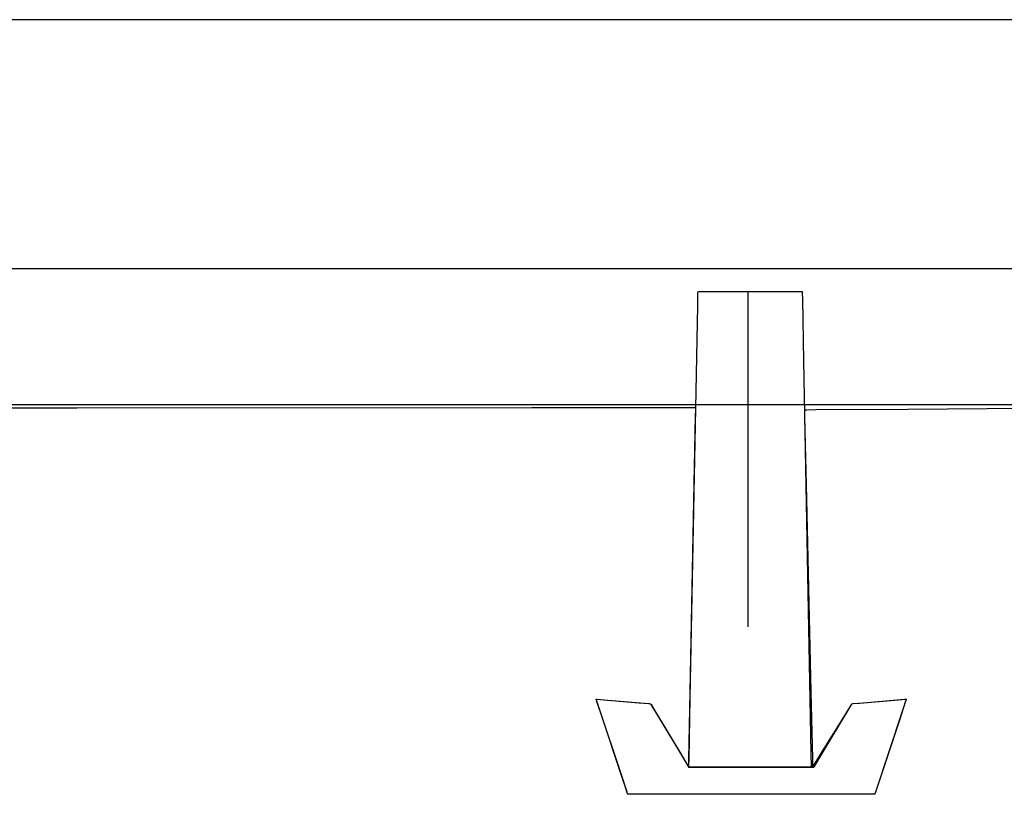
# Model space of a CAD drawing. Extents: x -3.81 to 3.8, y -2.54 to 5.19.
# Tile 89 of 93: x -1.62 to -1.43, y 4.61 to 4.76. Entities that reach past the tile are written whole.
import ezdxf

# ---------------------------------------------------------------- set-up
doc = ezdxf.new("R2010")
doc.units = 0

msp = doc.modelspace()

# ---------------------------------------------------------------- linework, layer by layer
at = {"layer": 'Layer 1', "color": 7, "linetype": 'CONTINUOUS'}
for p, q in [((-1.394553, 4.75741), (-1.663736, 4.75741)), ((-1.337883, 4.709666), (-1.663736, 4.709666)), ((-1.491045, 4.702569), (-1.490999, 4.704995)), ((-1.490999, 4.704995), (-1.490992, 4.705323)), ((-1.490992, 4.705323), (-1.490992, 4.705323)), ((-1.490992, 4.705323), (-1.490992, 4.705323)), ((-1.490992, 4.705323), (-1.490992, 4.705323)), ((-1.490992, 4.705323), (-1.490992, 4.705323)), ((-1.490992, 4.705323), (-1.490992, 4.705323)), ((-1.490992, 4.705323), (-1.490992, 4.705323)), ((-1.490992, 4.705323), (-1.490992, 4.705323)), ((-1.490992, 4.705323), (-1.490992, 4.705323)), ((-1.490992, 4.705323), (-1.490992, 4.705323)), ((-1.490992, 4.705323), (-1.490992, 4.705323)), ((-1.490992, 4.705323), (-1.490992, 4.705323)), ((-1.490992, 4.705323), (-1.490991, 4.705323)), ((-1.490991, 4.705323), (-1.490978, 4.705323)), ((-1.490978, 4.705323), (-1.490917, 4.705323)), ((-1.490917, 4.705323), (-1.490657, 4.705323)), ((-1.490657, 4.705323), (-1.488081, 4.705323)), ((-1.488081, 4.705323), (-1.471028, 4.705323)), ((-1.481445, 4.705323), (-1.481445, 4.705323)), ((-1.481445, 4.705323), (-1.481445, 4.705323)), ((-1.481445, 4.705323), (-1.481445, 4.705323)), ((-1.481445, 4.705323), (-1.481445, 4.705323)), ((-1.481445, 4.705323), (-1.481445, 4.705323)), ((-1.481445, 4.705323), (-1.481445, 4.705323)), ((-1.481445, 4.705323), (-1.481445, 4.705323)), ((-1.481445, 4.705323), (-1.481445, 4.705322)), ((-1.481445, 4.705322), (-1.481445, 4.705312)), ((-1.481445, 4.705312), (-1.481445, 4.705262)), ((-1.481445, 4.705262), (-1.481445, 4.705047)), ((-1.481445, 4.705047), (-1.481445, 4.702758)), ((-1.471028, 4.705323), (-1.471028, 4.705323)), ((-1.471028, 4.705323), (-1.471028, 4.705323)), ((-1.471028, 4.705323), (-1.471028, 4.705323)), ((-1.471028, 4.705323), (-1.471028, 4.705323)), ((-1.471028, 4.705323), (-1.471028, 4.705323)), ((-1.471028, 4.705323), (-1.471028, 4.705322)), ((-1.471028, 4.705322), (-1.471028, 4.705316)), ((-1.471028, 4.705316), (-1.471027, 4.70526)), ((-1.471027, 4.70526), (-1.471021, 4.704981)), ((-1.471021, 4.704981), (-1.470999, 4.703795)), ((-1.492475, 4.627468), (-1.491045, 4.702569)), ((-1.481445, 4.702758), (-1.481445, 4.641087)), ((-1.470999, 4.703795), (-1.470775, 4.692033)), ((-1.470775, 4.692033), (-1.469344, 4.616932)), ((-1.614838, 4.683623), (-1.657584, 4.683623)), ((-1.30238, 4.683623), (-1.614838, 4.683623)), ((-1.610052, 4.682988), (-1.63828, 4.682971)), ((-1.522821, 4.683041), (-1.610052, 4.682988)), ((-1.49482, 4.683057), (-1.522821, 4.683041)), ((-1.492071, 4.683059), (-1.49482, 4.683057)), ((-1.4915, 4.683059), (-1.492071, 4.683059)), ((-1.491447, 4.68306), (-1.4915, 4.683059)), ((-1.491461, 4.681438), (-1.491436, 4.682734)), ((-1.491433, 4.68306), (-1.491447, 4.68306)), ((-1.491436, 4.682734), (-1.49143, 4.683016)), ((-1.49143, 4.68306), (-1.491433, 4.68306)), ((-1.491429, 4.68306), (-1.49143, 4.68306)), ((-1.49143, 4.68306), (-1.49143, 4.68306)), ((-1.49143, 4.683016), (-1.491429, 4.683059)), ((-1.491429, 4.683059), (-1.491429, 4.68306)), ((-1.491429, 4.68306), (-1.491429, 4.68306)), ((-1.491429, 4.68306), (-1.491429, 4.68306)), ((-1.470594, 4.682607), (-1.470595, 4.682607)), ((-1.470595, 4.682607), (-1.470595, 4.682607)), ((-1.470595, 4.682607), (-1.470595, 4.682607)), ((-1.470595, 4.682607), (-1.470595, 4.682607)), ((-1.470595, 4.682607), (-1.470595, 4.682606)), ((-1.470595, 4.682606), (-1.470595, 4.682605)), ((-1.470595, 4.682605), (-1.470595, 4.682599)), ((-1.470595, 4.682599), (-1.470594, 4.682574)), ((-1.470535, 4.682607), (-1.470594, 4.682607)), ((-1.470594, 4.682574), (-1.470588, 4.682315)), ((-1.470588, 4.682315), (-1.47056, 4.681063)), ((-1.470152, 4.68261), (-1.470535, 4.682607)), ((-1.468388, 4.68262), (-1.470152, 4.68261)), ((-1.450792, 4.68273), (-1.468388, 4.68262)), ((-1.396412, 4.683068), (-1.450792, 4.68273)), ((-1.49171, 4.668505), (-1.491461, 4.681438)), ((-1.47056, 4.681063), (-1.470271, 4.668319)), ((-1.492482, 4.62854), (-1.49171, 4.668505)), ((-1.470271, 4.668319), (-1.469371, 4.628616)), ((-1.51052, 4.62719), (-1.510524, 4.627201)), ((-1.510524, 4.627201), (-1.510524, 4.627201)), ((-1.510524, 4.627201), (-1.510524, 4.627201)), ((-1.510524, 4.627201), (-1.510524, 4.627201)), ((-1.510524, 4.627201), (-1.510524, 4.627201)), ((-1.510524, 4.627201), (-1.510524, 4.627201)), ((-1.510524, 4.627201), (-1.510524, 4.627201)), ((-1.510524, 4.627201), (-1.510523, 4.627201)), ((-1.510523, 4.627199), (-1.510524, 4.627201)), ((-1.510524, 4.627201), (-1.510524, 4.627201)), ((-1.510524, 4.627201), (-1.510524, 4.627201)), ((-1.510524, 4.627201), (-1.510524, 4.627201)), ((-1.510524, 4.627201), (-1.510524, 4.627201)), ((-1.510524, 4.627201), (-1.510524, 4.627201)), ((-1.510524, 4.627201), (-1.510524, 4.627201)), ((-1.510524, 4.627201), (-1.510524, 4.627201)), ((-1.510524, 4.627201), (-1.510524, 4.627201)), ((-1.510524, 4.627201), (-1.510523, 4.627201)), ((-1.510523, 4.627201), (-1.510519, 4.627201)), ((-1.510523, 4.627201), (-1.510521, 4.627201)), ((-1.510511, 4.627161), (-1.510523, 4.627199)), ((-1.510521, 4.627201), (-1.510495, 4.627199)), ((-1.510495, 4.627115), (-1.51052, 4.62719)), ((-1.510519, 4.627201), (-1.510479, 4.627198)), ((-1.510322, 4.626597), (-1.510511, 4.627161)), ((-1.510495, 4.627199), (-1.510371, 4.627189)), ((-1.510381, 4.626772), (-1.510495, 4.627115)), ((-1.510479, 4.627198), (-1.510289, 4.627182)), ((-1.510371, 4.627189), (-1.509063, 4.627079)), ((-1.510289, 4.627182), (-1.508349, 4.62702)), ((-1.509063, 4.627079), (-1.500452, 4.62636)), ((-1.508349, 4.62702), (-1.502307, 4.626515)), ((-1.49273, 4.615712), (-1.492482, 4.62854)), ((-1.492699, 4.615706), (-1.492475, 4.627468)), ((-1.469371, 4.628616), (-1.46908, 4.615769)), ((-1.46002, 4.626453), (-1.451409, 4.627172)), ((-1.459306, 4.626513), (-1.453264, 4.627017)), ((-1.453264, 4.627017), (-1.451308, 4.627181)), ((-1.4512, 4.62679), (-1.452331, 4.623396)), ((-1.451152, 4.626934), (-1.451915, 4.624645)), ((-1.451409, 4.627172), (-1.451086, 4.627199)), ((-1.451308, 4.627181), (-1.451112, 4.627197)), ((-1.451089, 4.627123), (-1.4512, 4.62679)), ((-1.45108, 4.627151), (-1.451152, 4.626934)), ((-1.451112, 4.627197), (-1.45107, 4.627201)), ((-1.451066, 4.627193), (-1.451089, 4.627123)), ((-1.451086, 4.627199), (-1.451065, 4.627201)), ((-1.451065, 4.627196), (-1.45108, 4.627151)), ((-1.45107, 4.627201), (-1.451063, 4.627201)), ((-1.451064, 4.627199), (-1.451066, 4.627193)), ((-1.451065, 4.627201), (-1.451063, 4.627201)), ((-1.451064, 4.6272), (-1.451065, 4.627196)), ((-1.451063, 4.627201), (-1.451064, 4.627199)), ((-1.451063, 4.627201), (-1.451064, 4.6272)), ((-1.451063, 4.627201), (-1.451063, 4.627201)), ((-1.451063, 4.627201), (-1.451063, 4.627201)), ((-1.451063, 4.627201), (-1.451063, 4.627201)), ((-1.451063, 4.627201), (-1.451063, 4.627201)), ((-1.451063, 4.627201), (-1.451063, 4.627201)), ((-1.451063, 4.627201), (-1.451063, 4.627201)), ((-1.451063, 4.627201), (-1.451063, 4.627201)), ((-1.451063, 4.627201), (-1.451063, 4.627201)), ((-1.451063, 4.627201), (-1.451063, 4.627201)), ((-1.451063, 4.627201), (-1.451063, 4.627201)), ((-1.451063, 4.627201), (-1.451063, 4.627201)), ((-1.451063, 4.627201), (-1.451063, 4.627201)), ((-1.451063, 4.627201), (-1.451063, 4.627201)), ((-1.451063, 4.627201), (-1.451063, 4.627201)), ((-1.509241, 4.62335), (-1.510381, 4.626772)), ((-1.505301, 4.611525), (-1.510322, 4.626597)), ((-1.502307, 4.626515), (-1.500352, 4.626352)), ((-1.500452, 4.62636), (-1.500129, 4.626333)), ((-1.500352, 4.626352), (-1.500156, 4.626335)), ((-1.500156, 4.626335), (-1.500113, 4.626332)), ((-1.500129, 4.626333), (-1.500108, 4.626331)), ((-1.500113, 4.626332), (-1.500107, 4.626331)), ((-1.500108, 4.626331), (-1.500107, 4.626331)), ((-1.500107, 4.626331), (-1.500107, 4.626331)), ((-1.500107, 4.626331), (-1.500107, 4.626331)), ((-1.500107, 4.626331), (-1.500107, 4.626331)), ((-1.500107, 4.626331), (-1.500107, 4.626331)), ((-1.500107, 4.626331), (-1.500106, 4.626331)), ((-1.500107, 4.626331), (-1.500107, 4.626331)), ((-1.500107, 4.626331), (-1.500107, 4.626331)), ((-1.500107, 4.626331), (-1.500107, 4.626331)), ((-1.500107, 4.626331), (-1.500107, 4.626331)), ((-1.500107, 4.626331), (-1.500107, 4.626331)), ((-1.500107, 4.626331), (-1.500107, 4.626331)), ((-1.500107, 4.626331), (-1.500106, 4.626331)), ((-1.500106, 4.626331), (-1.500106, 4.626331)), ((-1.500106, 4.626331), (-1.500106, 4.62633)), ((-1.500106, 4.626331), (-1.500106, 4.626331)), ((-1.500106, 4.626331), (-1.500106, 4.62633)), ((-1.500106, 4.62633), (-1.500103, 4.626325)), ((-1.500106, 4.62633), (-1.500104, 4.626327)), ((-1.500104, 4.626327), (-1.500086, 4.626298)), ((-1.500103, 4.626325), (-1.500075, 4.626279)), ((-1.500086, 4.626298), (-1.499999, 4.626153)), ((-1.500075, 4.626279), (-1.499941, 4.626057)), ((-1.499999, 4.626153), (-1.499081, 4.624622)), ((-1.499941, 4.626057), (-1.498573, 4.62379)), ((-1.46777, 4.615851), (-1.461723, 4.625927)), ((-1.463078, 4.62376), (-1.461659, 4.626045)), ((-1.461723, 4.625927), (-1.461497, 4.626304)), ((-1.461659, 4.626045), (-1.461516, 4.626274)), ((-1.461516, 4.626274), (-1.461485, 4.626323)), ((-1.461497, 4.626304), (-1.461482, 4.62633)), ((-1.461485, 4.626323), (-1.461481, 4.626331)), ((-1.461482, 4.62633), (-1.461481, 4.626331)), ((-1.461481, 4.626331), (-1.461481, 4.626331)), ((-1.461481, 4.626331), (-1.461481, 4.626331)), ((-1.461481, 4.626331), (-1.461481, 4.626331)), ((-1.461481, 4.626331), (-1.461481, 4.626331)), ((-1.461481, 4.626331), (-1.46148, 4.626331)), ((-1.461481, 4.626331), (-1.461481, 4.626331)), ((-1.461481, 4.626331), (-1.461481, 4.626331)), ((-1.461481, 4.626331), (-1.461481, 4.626331)), ((-1.461481, 4.626331), (-1.461481, 4.626331)), ((-1.461481, 4.626331), (-1.461481, 4.626331)), ((-1.461481, 4.626331), (-1.461481, 4.626331)), ((-1.461481, 4.626331), (-1.46148, 4.626331)), ((-1.46148, 4.626331), (-1.46148, 4.626331)), ((-1.46148, 4.626331), (-1.461479, 4.626331)), ((-1.46148, 4.626331), (-1.46148, 4.626331)), ((-1.46148, 4.626331), (-1.46148, 4.626331)), ((-1.46148, 4.626331), (-1.461477, 4.626331)), ((-1.461479, 4.626331), (-1.461476, 4.626332)), ((-1.461477, 4.626331), (-1.461452, 4.626334)), ((-1.461476, 4.626332), (-1.461436, 4.626335)), ((-1.461452, 4.626334), (-1.461328, 4.626344)), ((-1.461436, 4.626335), (-1.461246, 4.626351)), ((-1.461328, 4.626344), (-1.46002, 4.626453)), ((-1.461246, 4.626351), (-1.459306, 4.626513)), ((-1.505717, 4.612775), (-1.509241, 4.62335)), ((-1.499081, 4.624622), (-1.493034, 4.614547)), ((-1.498573, 4.62379), (-1.494312, 4.616729)), ((-1.467465, 4.616699), (-1.463078, 4.62376)), ((-1.451915, 4.624645), (-1.456937, 4.609574)), ((-1.452331, 4.623396), (-1.455855, 4.61282)), ((-1.494312, 4.616729), (-1.492933, 4.614444)), ((-1.492754, 4.614452), (-1.49273, 4.615712)), ((-1.492722, 4.61452), (-1.492699, 4.615706)), ((-1.469344, 4.616932), (-1.469294, 4.614309)), ((-1.46908, 4.615769), (-1.469051, 4.614481)), ((-1.468873, 4.614432), (-1.467465, 4.616699)), ((-1.468688, 4.614321), (-1.46777, 4.615851)), ((-1.493034, 4.614547), (-1.492808, 4.614169)), ((-1.492933, 4.614444), (-1.492795, 4.614215)), ((-1.492808, 4.614169), (-1.492793, 4.614144)), ((-1.492795, 4.614215), (-1.492765, 4.614166)), ((-1.492793, 4.614144), (-1.492792, 4.614142)), ((-1.492792, 4.614142), (-1.492792, 4.614142)), ((-1.492792, 4.614142), (-1.492792, 4.614142)), ((-1.492792, 4.614142), (-1.492792, 4.614142)), ((-1.492792, 4.614142), (-1.492792, 4.614142)), ((-1.492792, 4.614142), (-1.492792, 4.614142)), ((-1.492792, 4.614142), (-1.492792, 4.614142)), ((-1.492792, 4.614142), (-1.492791, 4.614142)), ((-1.492791, 4.614142), (-1.492791, 4.614142)), ((-1.492791, 4.614142), (-1.49279, 4.614142)), ((-1.49279, 4.614142), (-1.492784, 4.614142)), ((-1.492784, 4.614142), (-1.492725, 4.614142)), ((-1.492765, 4.614166), (-1.49276, 4.614158)), ((-1.49276, 4.614166), (-1.492759, 4.614191)), ((-1.49276, 4.61416), (-1.49276, 4.614166)), ((-1.49276, 4.614158), (-1.49276, 4.61416)), ((-1.49276, 4.614158), (-1.49276, 4.614158)), ((-1.49276, 4.614158), (-1.49276, 4.614158)), ((-1.49276, 4.614158), (-1.49276, 4.614158)), ((-1.49276, 4.614158), (-1.49276, 4.614158)), ((-1.49276, 4.614158), (-1.49276, 4.614158)), ((-1.492759, 4.614191), (-1.492754, 4.614452)), ((-1.492729, 4.614179), (-1.492728, 4.614185)), ((-1.492729, 4.614178), (-1.492729, 4.614179)), ((-1.492728, 4.614178), (-1.492729, 4.614178)), ((-1.492729, 4.614178), (-1.492729, 4.614178)), ((-1.492729, 4.614178), (-1.492729, 4.614178)), ((-1.492729, 4.614178), (-1.492729, 4.614178)), ((-1.492729, 4.614178), (-1.492729, 4.614178)), ((-1.492729, 4.614178), (-1.492729, 4.614178)), ((-1.492729, 4.614178), (-1.492729, 4.614178)), ((-1.492729, 4.614178), (-1.492729, 4.614178)), ((-1.492728, 4.614185), (-1.492727, 4.614241)), ((-1.492695, 4.614178), (-1.492728, 4.614178)), ((-1.492727, 4.614241), (-1.492722, 4.61452)), ((-1.492725, 4.614142), (-1.49244, 4.614142)), ((-1.49202, 4.614178), (-1.492695, 4.614178)), ((-1.49244, 4.614142), (-1.489427, 4.614142)), ((-1.472709, 4.614178), (-1.49202, 4.614178)), ((-1.489427, 4.614142), (-1.469591, 4.614142)), ((-1.469685, 4.614178), (-1.472709, 4.614178)), ((-1.46938, 4.614178), (-1.469685, 4.614178)), ((-1.469591, 4.614142), (-1.468848, 4.614142)), ((-1.469308, 4.614178), (-1.46938, 4.614178)), ((-1.469293, 4.614178), (-1.469308, 4.614178)), ((-1.469294, 4.614309), (-1.469292, 4.614178)), ((-1.469292, 4.614178), (-1.469293, 4.614178)), ((-1.469292, 4.614178), (-1.469292, 4.614178)), ((-1.469292, 4.614178), (-1.469292, 4.614178)), ((-1.469292, 4.614178), (-1.469292, 4.614178)), ((-1.469292, 4.614178), (-1.469292, 4.614178)), ((-1.469292, 4.614178), (-1.469292, 4.614178)), ((-1.469292, 4.614178), (-1.469292, 4.614178)), ((-1.469292, 4.614178), (-1.469292, 4.614178)), ((-1.469292, 4.614178), (-1.469292, 4.614178)), ((-1.469292, 4.614178), (-1.469292, 4.614178)), ((-1.469051, 4.614481), (-1.469045, 4.614201)), ((-1.469045, 4.614201), (-1.469044, 4.614159)), ((-1.469044, 4.614159), (-1.469044, 4.614158)), ((-1.469044, 4.614158), (-1.469044, 4.614158)), ((-1.469044, 4.614158), (-1.469044, 4.614158)), ((-1.469044, 4.614158), (-1.469044, 4.614158)), ((-1.469044, 4.614158), (-1.469043, 4.614158)), ((-1.469043, 4.614159), (-1.46904, 4.614164)), ((-1.469043, 4.614158), (-1.469043, 4.614159)), ((-1.469043, 4.614158), (-1.469043, 4.614158)), ((-1.46904, 4.614164), (-1.469011, 4.61421)), ((-1.469011, 4.61421), (-1.468873, 4.614432)), ((-1.468848, 4.614142), (-1.468799, 4.614142)), ((-1.468799, 4.614142), (-1.468796, 4.614142)), ((-1.468796, 4.614142), (-1.468796, 4.614142)), ((-1.468796, 4.614142), (-1.468795, 4.614142)), ((-1.468795, 4.614143), (-1.468793, 4.614146)), ((-1.468795, 4.614142), (-1.468795, 4.614143)), ((-1.468795, 4.614142), (-1.468795, 4.614142)), ((-1.468795, 4.614142), (-1.468795, 4.614142)), ((-1.468795, 4.614142), (-1.468795, 4.614142)), ((-1.468795, 4.614142), (-1.468795, 4.614142)), ((-1.468795, 4.614142), (-1.468795, 4.614142)), ((-1.468795, 4.614142), (-1.468795, 4.614142)), ((-1.468793, 4.614146), (-1.468775, 4.614176)), ((-1.468775, 4.614176), (-1.468688, 4.614321)), ((-1.504586, 4.60938), (-1.505717, 4.612775)), ((-1.455855, 4.61282), (-1.456995, 4.609398)), ((-1.504538, 4.609236), (-1.505301, 4.611525)), ((-1.504475, 4.609047), (-1.504586, 4.60938)), ((-1.504466, 4.609019), (-1.504538, 4.609236)), ((-1.504452, 4.608978), (-1.504475, 4.609047)), ((-1.504451, 4.608975), (-1.504466, 4.609019)), ((-1.50445, 4.608971), (-1.504452, 4.608978)), ((-1.50445, 4.60897), (-1.504451, 4.608975)), ((-1.504449, 4.608969), (-1.50445, 4.608971)), ((-1.504449, 4.608969), (-1.50445, 4.60897)), ((-1.504419, 4.608969), (-1.504449, 4.608969)), ((-1.504449, 4.608969), (-1.504449, 4.608969)), ((-1.504449, 4.608969), (-1.504449, 4.608969)), ((-1.504449, 4.608969), (-1.504449, 4.608969)), ((-1.504449, 4.608969), (-1.504449, 4.608969)), ((-1.504449, 4.608969), (-1.504449, 4.608969)), ((-1.504449, 4.608969), (-1.504449, 4.608969)), ((-1.504449, 4.608969), (-1.504449, 4.608969)), ((-1.504449, 4.608969), (-1.504449, 4.608969)), ((-1.504449, 4.608969), (-1.504449, 4.608969)), ((-1.504449, 4.608969), (-1.504449, 4.608969)), ((-1.504449, 4.608969), (-1.504449, 4.608969)), ((-1.463771, 4.608969), (-1.504449, 4.608969)), ((-1.504226, 4.608969), (-1.504419, 4.608969)), ((-1.503336, 4.608969), (-1.504226, 4.608969)), ((-1.494456, 4.608969), (-1.503336, 4.608969)), ((-1.467013, 4.608969), (-1.494456, 4.608969)), ((-1.458205, 4.608969), (-1.467013, 4.608969)), ((-1.457831, 4.608969), (-1.463771, 4.608969)), ((-1.45734, 4.608969), (-1.458205, 4.608969)), ((-1.457269, 4.608969), (-1.457831, 4.608969)), ((-1.45716, 4.608969), (-1.45734, 4.608969)), ((-1.457153, 4.608969), (-1.457269, 4.608969)), ((-1.457143, 4.608969), (-1.45716, 4.608969)), ((-1.457142, 4.608969), (-1.457153, 4.608969)), ((-1.457139, 4.608969), (-1.457143, 4.608969)), ((-1.457139, 4.608969), (-1.457142, 4.608969)), ((-1.457138, 4.608969), (-1.457139, 4.608969)), ((-1.457138, 4.608969), (-1.457139, 4.608969)), ((-1.45711, 4.609054), (-1.457138, 4.60897)), ((-1.457134, 4.608981), (-1.457138, 4.608969)), ((-1.457138, 4.60897), (-1.457138, 4.608969)), ((-1.457138, 4.608969), (-1.457138, 4.608969)), ((-1.457138, 4.608969), (-1.457138, 4.608969)), ((-1.457138, 4.608969), (-1.457138, 4.608969)), ((-1.457138, 4.608969), (-1.457138, 4.608969)), ((-1.457138, 4.608969), (-1.457138, 4.608969)), ((-1.457138, 4.608969), (-1.457138, 4.608969)), ((-1.457138, 4.608969), (-1.457138, 4.608969)), ((-1.457138, 4.608969), (-1.457138, 4.608969)), ((-1.457138, 4.608969), (-1.457138, 4.608969)), ((-1.457138, 4.608969), (-1.457138, 4.608969)), ((-1.457138, 4.608969), (-1.457138, 4.608969)), ((-1.457138, 4.608969), (-1.457138, 4.608969)), ((-1.457109, 4.609055), (-1.457134, 4.608981)), ((-1.456937, 4.609574), (-1.45711, 4.609054)), ((-1.456995, 4.609398), (-1.457109, 4.609055))]:
    msp.add_line(p, q, dxfattribs=at)

doc.saveas('drawing.dxf')
